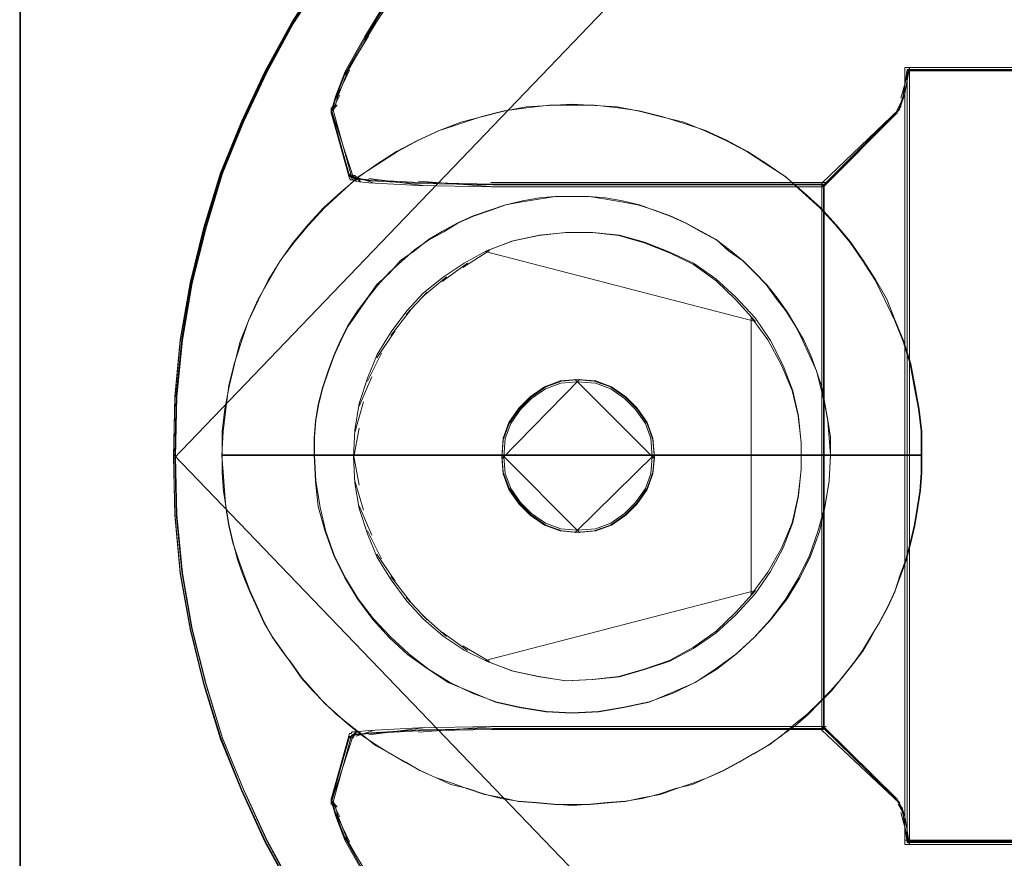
# Model space of a CAD drawing. Header units: millimetres. Extents: x -1290 to 1795, y -4192 to -1311.
# Tile 73 of 256: x 521.41 to 525.23, y -3255.13 to -3251.88. Entities that reach past the tile are written whole.
import ezdxf

# ---------------------------------------------------------------- set-up
doc = ezdxf.new("R2010")
doc.units = ezdxf.units.MM
doc.layers.add('Aparatura', color=7, linetype='Continuous', lineweight=13)

msp = doc.modelspace()

# ---------------------------------------------------------------- linework, layer by layer
at = {"layer": 'Aparatura', "lineweight": 13}
for points in [[(521.4124, -3293.4336), (521.4124, -3243.7147), (521.4124, -3293.4336)], [(597.6812, -3243.7147), (597.6812, -3266.6069), (525.6258, -3266.6069), (525.6258, -3243.7147), (521.4124, -3243.7147), (521.4124, -3293.4336), (525.6258, -3293.4336), (525.6258, -3270.5413), (597.6812, -3270.5413), (597.6812, -3293.4336), (601.8134, -3293.4336), (601.8134, -3243.7147), (597.6812, -3243.7147)], [(521.416, -3293.4318), (521.416, -3243.7165), (521.416, -3293.4318)], [(597.716, -3243.7165), (597.716, -3266.6117), (525.6289, -3266.6117), (525.6289, -3243.7165), (521.416, -3243.7165), (521.416, -3293.4318), (525.6289, -3293.4318), (525.6289, -3270.5366), (597.716, -3270.5366), (597.716, -3293.4318), (601.8471, -3293.4318), (601.8471, -3243.7165), (597.716, -3243.7165)], [(522.8522, -3251.8002), (522.7494, -3251.9568), (522.8522, -3251.8002)], [(522.7662, -3251.9399), (522.6741, -3252.0912), (522.7662, -3251.9399)], [(524.861, -3255.0744), (524.861, -3252.0635), (524.844, -3252.1662), (524.8271, -3252.2149), (524.8214, -3252.2257), (524.5217, -3252.5122), (524.5217, -3254.6312), (524.8214, -3254.9123), (524.8327, -3254.9339), (524.844, -3254.9663), (524.861, -3255.0744)], [(524.8277, -3252.1828), (524.861, -3252.0635), (524.8277, -3252.1828)], [(524.8438, -3252.0635), (524.8438, -3252.0635), (525.4863, -3252.0635), (525.8892, -3252.0635), (526.0362, -3252.0635), (526.0961, -3252.0635), (526.1179, -3252.0635), (526.1288, -3252.0635), (526.1288, -3252.0635), (524.8438, -3252.0635)], [(524.8438, -3252.0635), (524.8438, -3255.0744), (524.8438, -3252.0635)], [(524.8438, -3252.0635), (524.8438, -3255.0744), (524.8438, -3255.0744), (525.4863, -3255.0744), (525.8892, -3255.0744), (526.0362, -3255.0744), (526.0961, -3255.0744), (526.1179, -3255.0744), (526.1288, -3255.0744), (526.1288, -3255.0744), (526.1288, -3252.0635), (526.1288, -3252.0635), (526.1179, -3252.0635), (526.0961, -3252.0635), (526.0362, -3252.0635), (525.8892, -3252.0635), (525.4863, -3252.0635), (524.8438, -3252.0635), (524.8438, -3252.0635)], [(522.6913, -3252.0743), (522.6365, -3252.1882), (522.6913, -3252.0743)], [(524.8528, -3255.0662), (524.8528, -3252.0718), (524.8367, -3252.1739), (524.8205, -3252.2223), (524.8152, -3252.233), (524.5303, -3252.518), (524.5303, -3254.6254), (524.8152, -3254.9049), (524.8259, -3254.9264), (524.8367, -3254.9587), (524.8528, -3255.0662)], [(524.8524, -3252.0718), (524.8524, -3255.0662), (524.8524, -3255.0662), (525.4863, -3255.0662), (525.8838, -3255.0662), (526.0289, -3255.0662), (526.088, -3255.0662), (526.1095, -3255.0662), (526.1202, -3255.0662), (526.1202, -3255.0662), (526.1202, -3252.0718), (526.1202, -3252.0718), (526.1095, -3252.0718), (526.088, -3252.0718), (526.0289, -3252.0718), (525.8838, -3252.0718), (525.4863, -3252.0718), (524.8524, -3252.0718), (524.8524, -3252.0718)], [(522.6537, -3252.1709), (522.6257, -3252.2255), (522.6537, -3252.1709)], [(524.8119, -3252.2309), (524.8449, -3252.1655), (524.8119, -3252.2309)], [(524.9097, -3253.567), (524.9097, -3253.4743), (524.8988, -3253.3871), (524.8825, -3253.2944), (524.8661, -3253.2126), (524.8389, -3253.1254), (524.8062, -3253.0436), (524.7735, -3252.9618), (524.7299, -3252.8855), (524.6808, -3252.8091), (524.6318, -3252.7382), (524.5773, -3252.6728), (524.5173, -3252.6074), (524.4519, -3252.5474), (524.381, -3252.4874), (524.3102, -3252.4384), (524.2339, -3252.3893), (524.1521, -3252.3457), (524.0704, -3252.3075), (523.9886, -3252.2802), (523.9014, -3252.253), (523.8142, -3252.2312), (523.7324, -3252.2203), (523.6398, -3252.2094), (523.5526, -3252.2094), (523.4654, -3252.2094), (523.3782, -3252.2203), (523.2909, -3252.2312), (523.2037, -3252.253), (523.122, -3252.2802), (523.0402, -3252.3075), (522.9585, -3252.3457), (522.8767, -3252.3893), (522.8004, -3252.4384), (522.7241, -3252.4874), (522.6587, -3252.5474), (522.5933, -3252.6074), (522.5333, -3252.6728), (522.4788, -3252.7382), (522.4243, -3252.8091), (522.3807, -3252.8855), (522.3371, -3252.9618), (522.2989, -3253.0436), (522.2717, -3253.1254), (522.2444, -3253.2126), (522.2226, -3253.2944), (522.2117, -3253.3871), (522.2008, -3253.4743), (522.1954, -3253.567), (524.9097, -3253.567)], [(524.9097, -3253.5668), (524.9097, -3253.4742), (524.8988, -3253.3869), (524.8825, -3253.2943), (524.8661, -3253.2125), (524.8389, -3253.1253), (524.8062, -3253.0435), (524.7735, -3252.9617), (524.7299, -3252.8854), (524.6808, -3252.8091), (524.6318, -3252.7382), (524.5773, -3252.6728), (524.5173, -3252.6073), (524.4519, -3252.5474), (524.381, -3252.4874), (524.3102, -3252.4383), (524.2339, -3252.3893), (524.1521, -3252.3457), (524.0704, -3252.3075), (523.9886, -3252.2802), (523.9014, -3252.253), (523.8142, -3252.2312), (523.7324, -3252.2203), (523.6398, -3252.2094), (523.5526, -3252.2094), (523.4654, -3252.2094), (523.3782, -3252.2203), (523.2909, -3252.2312), (523.2037, -3252.253), (523.122, -3252.2802), (523.0402, -3252.3075), (522.9585, -3252.3457), (522.8767, -3252.3893), (522.8004, -3252.4383), (522.7241, -3252.4874), (522.6587, -3252.5474), (522.5933, -3252.6073), (522.5333, -3252.6728), (522.4788, -3252.7382), (522.4243, -3252.8091), (522.3807, -3252.8854), (522.3371, -3252.9617), (522.2989, -3253.0435), (522.2717, -3253.1253), (522.2444, -3253.2125), (522.2226, -3253.2943), (522.2117, -3253.3869), (522.2008, -3253.4742), (522.1954, -3253.5668), (522.2008, -3253.6323), (522.2063, -3253.7031), (522.2117, -3253.7686), (522.2226, -3253.8394), (522.239, -3253.9049), (522.2608, -3253.9703), (522.2826, -3254.0302), (522.3044, -3254.0902), (522.3317, -3254.1502), (522.3589, -3254.2102), (522.3916, -3254.2701), (522.4298, -3254.3246), (522.4679, -3254.3737), (522.5061, -3254.4282), (522.5497, -3254.4773), (522.5933, -3254.5264), (522.6423, -3254.57), (522.6914, -3254.6136), (522.7404, -3254.6518), (522.7949, -3254.6899), (522.8495, -3254.7226), (522.9094, -3254.7553), (522.9639, -3254.788), (523.0239, -3254.8153), (523.0893, -3254.8371), (523.1492, -3254.8589), (523.2146, -3254.8807), (523.28, -3254.8916), (523.3454, -3254.908), (523.4163, -3254.9134), (523.4872, -3254.9189), (523.5526, -3254.9189), (523.6234, -3254.9189), (523.6943, -3254.9134), (523.7597, -3254.908), (523.8305, -3254.8916), (523.896, -3254.8807), (523.9559, -3254.8589), (524.0213, -3254.8371), (524.0813, -3254.8153), (524.1412, -3254.788), (524.2012, -3254.7553), (524.2557, -3254.7226), (524.3156, -3254.6899), (524.3647, -3254.6518), (524.4192, -3254.6136), (524.4683, -3254.57), (524.5119, -3254.5264), (524.5609, -3254.4773), (524.5991, -3254.4282), (524.6427, -3254.3737), (524.6808, -3254.3246), (524.7135, -3254.2701), (524.7462, -3254.2102), (524.7789, -3254.1502), (524.8062, -3254.0902), (524.828, -3254.0302), (524.8498, -3253.9703), (524.8661, -3253.9049), (524.8825, -3253.8394), (524.8934, -3253.7686), (524.9043, -3253.7031), (524.9097, -3253.6323), (524.9097, -3253.5668)], [(524.2339, -3252.3893), (524.3102, -3252.4383), (524.381, -3252.4874), (524.4519, -3252.5474), (524.5173, -3252.6073), (524.5773, -3252.6728), (524.6318, -3252.7382), (524.6808, -3252.8091), (524.7299, -3252.8854), (524.7735, -3252.9617), (524.8062, -3253.0435), (524.8389, -3253.1253), (524.8661, -3253.2125), (524.8825, -3253.2943), (524.8988, -3253.3869), (524.9097, -3253.4742), (524.9097, -3253.5668), (524.9097, -3253.6323), (524.9043, -3253.7031), (524.8934, -3253.7686), (524.8825, -3253.8394), (524.8661, -3253.9049), (524.8498, -3253.9703), (524.828, -3254.0302), (524.8062, -3254.0902), (524.7789, -3254.1502), (524.7462, -3254.2102), (524.7135, -3254.2701), (524.6808, -3254.3246), (524.6427, -3254.3737), (524.5991, -3254.4282), (524.5609, -3254.4773), (524.5119, -3254.5264), (524.4683, -3254.57), (524.4192, -3254.6136), (524.3647, -3254.6518), (524.3156, -3254.6899), (524.2557, -3254.7226), (524.2012, -3254.7553), (524.1412, -3254.788), (524.0813, -3254.8153), (524.0213, -3254.8371), (523.9559, -3254.8589), (523.896, -3254.8807), (523.8305, -3254.8916), (523.7597, -3254.908), (523.6943, -3254.9134), (523.6234, -3254.9189), (523.5526, -3254.9189), (523.4872, -3254.9189), (523.4163, -3254.9134), (523.3454, -3254.908), (523.28, -3254.8916), (523.2146, -3254.8807), (523.1492, -3254.8589), (523.0893, -3254.8371), (523.0239, -3254.8153), (522.9639, -3254.788), (522.9094, -3254.7553), (522.8495, -3254.7226), (522.7949, -3254.6899), (522.7404, -3254.6518), (522.6914, -3254.6136), (522.6423, -3254.57), (522.5933, -3254.5264), (522.5497, -3254.4773), (522.5061, -3254.4282), (522.4679, -3254.3737), (522.4298, -3254.3246), (522.3916, -3254.2701), (522.3589, -3254.2102), (522.3317, -3254.1502), (522.3044, -3254.0902), (522.2826, -3254.0302), (522.2608, -3253.9703), (522.239, -3253.9049), (522.2226, -3253.8394), (522.2117, -3253.7686), (522.2063, -3253.7031), (522.2008, -3253.6323), (522.1954, -3253.5668), (522.2008, -3253.4742), (522.2117, -3253.3869), (522.2226, -3253.2943), (522.2444, -3253.2125), (522.2717, -3253.1253), (522.2989, -3253.0435), (522.3371, -3252.9617), (522.3807, -3252.8854), (522.4243, -3252.8091), (522.4788, -3252.7382), (522.5333, -3252.6728), (522.5933, -3252.6073), (522.6587, -3252.5474), (522.7241, -3252.4874), (522.8004, -3252.4383), (522.8767, -3252.3893), (522.9585, -3252.3457), (523.0402, -3252.3075), (523.122, -3252.2802), (523.2037, -3252.253), (523.2909, -3252.2312), (523.3782, -3252.2203), (523.4654, -3252.2094), (523.5526, -3252.2094), (523.6398, -3252.2094), (523.7324, -3252.2203), (523.8142, -3252.2312), (523.9014, -3252.253), (523.9886, -3252.2802), (524.0704, -3252.3075), (524.1521, -3252.3457), (524.2339, -3252.3893)], [(524.9069, -3253.5645), (524.9069, -3253.4725), (524.8961, -3253.3858), (524.8798, -3253.2992), (524.8636, -3253.2126), (524.8366, -3253.126), (524.8041, -3253.0448), (524.7662, -3252.9636), (524.7284, -3252.8878), (524.6797, -3252.812), (524.631, -3252.7417), (524.5715, -3252.6713), (524.512, -3252.6063), (524.4471, -3252.5468), (524.3822, -3252.4873), (524.3065, -3252.4385), (524.2307, -3252.3898), (524.1496, -3252.3465), (524.0684, -3252.3086), (523.9873, -3252.2761), (523.9008, -3252.2545), (523.8142, -3252.2328), (523.7277, -3252.2166), (523.6411, -3252.2112), (523.5546, -3252.2058), (523.4626, -3252.2112), (523.376, -3252.2166), (523.2895, -3252.2328), (523.203, -3252.2545), (523.1218, -3252.2761), (523.0353, -3252.3086), (522.9541, -3252.3465), (522.873, -3252.3898), (522.7973, -3252.4385), (522.7269, -3252.4873), (522.6566, -3252.5468), (522.5917, -3252.6063), (522.5322, -3252.6713), (522.4727, -3252.7417), (522.424, -3252.812), (522.3753, -3252.8878), (522.3375, -3252.9636), (522.2996, -3253.0448), (522.2671, -3253.126), (522.2455, -3253.2126), (522.2239, -3253.2992), (522.2076, -3253.3858), (522.1968, -3253.4725), (522.1968, -3253.5645), (524.9069, -3253.5645)], [(524.9069, -3253.5643), (524.9069, -3253.4723), (524.8961, -3253.3857), (524.8798, -3253.2991), (524.8636, -3253.2125), (524.8366, -3253.1259), (524.8041, -3253.0447), (524.7662, -3252.9635), (524.7284, -3252.8877), (524.6797, -3252.812), (524.631, -3252.7416), (524.5715, -3252.6712), (524.512, -3252.6063), (524.4471, -3252.5468), (524.3822, -3252.4872), (524.3065, -3252.4385), (524.2307, -3252.3898), (524.1496, -3252.3465), (524.0684, -3252.3086), (523.9873, -3252.2761), (523.9008, -3252.2545), (523.8142, -3252.2328), (523.7277, -3252.2166), (523.6411, -3252.2112), (523.5546, -3252.2058), (523.4626, -3252.2112), (523.376, -3252.2166), (523.2895, -3252.2328), (523.203, -3252.2545), (523.1218, -3252.2761), (523.0353, -3252.3086), (522.9541, -3252.3465), (522.873, -3252.3898), (522.7973, -3252.4385), (522.7269, -3252.4872), (522.6566, -3252.5468), (522.5917, -3252.6063), (522.5322, -3252.6712), (522.4727, -3252.7416), (522.424, -3252.812), (522.3753, -3252.8877), (522.3375, -3252.9635), (522.2996, -3253.0447), (522.2671, -3253.1259), (522.2455, -3253.2125), (522.2239, -3253.2991), (522.2076, -3253.3857), (522.1968, -3253.4723), (522.1968, -3253.5643), (522.1968, -3253.6347), (522.2022, -3253.705), (522.213, -3253.77), (522.2239, -3253.8403), (522.2401, -3253.9053), (522.2563, -3253.9702), (522.278, -3254.0298), (522.305, -3254.0947), (522.3321, -3254.1543), (522.3591, -3254.2138), (522.3916, -3254.2679), (522.4294, -3254.3221), (522.4673, -3254.3762), (522.5052, -3254.4303), (522.5484, -3254.479), (522.5917, -3254.5223), (522.6404, -3254.571), (522.6891, -3254.6089), (522.7432, -3254.6522), (522.7918, -3254.6901), (522.8513, -3254.7226), (522.9054, -3254.7551), (522.9649, -3254.7875), (523.0244, -3254.8146), (523.0839, -3254.8417), (523.1489, -3254.8579), (523.2138, -3254.8795), (523.2787, -3254.8958), (523.3436, -3254.9066), (523.4139, -3254.912), (523.4842, -3254.9174), (523.5546, -3254.9228), (523.6249, -3254.9174), (523.6898, -3254.912), (523.7601, -3254.9066), (523.825, -3254.8958), (523.8899, -3254.8795), (523.9548, -3254.8579), (524.0198, -3254.8417), (524.0793, -3254.8146), (524.1388, -3254.7875), (524.1983, -3254.7551), (524.2578, -3254.7226), (524.3119, -3254.6901), (524.366, -3254.6522), (524.4146, -3254.6089), (524.4633, -3254.571), (524.512, -3254.5223), (524.5553, -3254.479), (524.5986, -3254.4303), (524.6418, -3254.3762), (524.6797, -3254.3221), (524.7121, -3254.2679), (524.7446, -3254.2138), (524.7771, -3254.1543), (524.8041, -3254.0947), (524.8257, -3254.0298), (524.8474, -3253.9702), (524.8636, -3253.9053), (524.8798, -3253.8403), (524.8907, -3253.77), (524.9015, -3253.705), (524.9069, -3253.6347), (524.9069, -3253.5643)], [(524.2307, -3252.3898), (524.3065, -3252.4385), (524.3822, -3252.4872), (524.4471, -3252.5468), (524.512, -3252.6063), (524.5715, -3252.6712), (524.631, -3252.7416), (524.6797, -3252.812), (524.7284, -3252.8877), (524.7662, -3252.9635), (524.8041, -3253.0447), (524.8366, -3253.1259), (524.8636, -3253.2125), (524.8798, -3253.2991), (524.8961, -3253.3857), (524.9069, -3253.4723), (524.9069, -3253.5643), (524.9069, -3253.6347), (524.9015, -3253.705), (524.8907, -3253.77), (524.8798, -3253.8403), (524.8636, -3253.9053), (524.8474, -3253.9702), (524.8257, -3254.0298), (524.8041, -3254.0947), (524.7771, -3254.1543), (524.7446, -3254.2138), (524.7121, -3254.2679), (524.6797, -3254.3221), (524.6418, -3254.3762), (524.5986, -3254.4303), (524.5553, -3254.479), (524.512, -3254.5223), (524.4633, -3254.571), (524.4146, -3254.6089), (524.366, -3254.6522), (524.3119, -3254.6901), (524.2578, -3254.7226), (524.1983, -3254.7551), (524.1388, -3254.7875), (524.0793, -3254.8146), (524.0198, -3254.8417), (523.9548, -3254.8579), (523.8899, -3254.8795), (523.825, -3254.8958), (523.7601, -3254.9066), (523.6898, -3254.912), (523.6249, -3254.9174), (523.5546, -3254.9228), (523.4842, -3254.9174), (523.4139, -3254.912), (523.3436, -3254.9066), (523.2787, -3254.8958), (523.2138, -3254.8795), (523.1489, -3254.8579), (523.0839, -3254.8417), (523.0244, -3254.8146), (522.9649, -3254.7875), (522.9054, -3254.7551), (522.8513, -3254.7226), (522.7918, -3254.6901), (522.7432, -3254.6522), (522.6891, -3254.6089), (522.6404, -3254.571), (522.5917, -3254.5223), (522.5484, -3254.479), (522.5052, -3254.4303), (522.4673, -3254.3762), (522.4294, -3254.3221), (522.3916, -3254.2679), (522.3591, -3254.2138), (522.3321, -3254.1543), (522.305, -3254.0947), (522.278, -3254.0298), (522.2563, -3253.9702), (522.2401, -3253.9053), (522.2239, -3253.8403), (522.213, -3253.77), (522.2022, -3253.705), (522.1968, -3253.6347), (522.1968, -3253.5643), (522.1968, -3253.4723), (522.2076, -3253.3857), (522.2239, -3253.2991), (522.2455, -3253.2125), (522.2671, -3253.1259), (522.2996, -3253.0447), (522.3375, -3252.9635), (522.3753, -3252.8877), (522.424, -3252.812), (522.4727, -3252.7416), (522.5322, -3252.6712), (522.5917, -3252.6063), (522.6566, -3252.5468), (522.7269, -3252.4872), (522.7973, -3252.4385), (522.873, -3252.3898), (522.9541, -3252.3465), (523.0353, -3252.3086), (523.1218, -3252.2761), (523.203, -3252.2545), (523.2895, -3252.2328), (523.376, -3252.2166), (523.4626, -3252.2112), (523.5546, -3252.2058), (523.6411, -3252.2112), (523.7277, -3252.2166), (523.8142, -3252.2328), (523.9008, -3252.2545), (523.9873, -3252.2761), (524.0684, -3252.3086), (524.1496, -3252.3465), (524.2307, -3252.3898)], [(522.6429, -3252.2086), (522.6204, -3252.2363), (522.6429, -3252.2086)], [(522.6204, -3252.2194), (522.6204, -3252.2417), (522.6204, -3252.2194)], [(524.8066, -3252.2417), (524.8288, -3252.214), (524.8066, -3252.2417)], [(522.6204, -3252.2248), (522.7071, -3252.4946), (522.6204, -3252.2248)], [(524.8234, -3252.2248), (524.5217, -3252.5266), (524.8234, -3252.2248)], [(522.6902, -3252.4774), (522.704, -3252.5), (522.7178, -3252.5), (522.6902, -3252.4774)], [(522.701, -3252.4828), (522.712, -3252.4828), (522.734, -3252.5054), (522.701, -3252.4828)], [(522.7171, -3252.4881), (522.7823, -3252.5104), (522.7171, -3252.4881)], [(522.7655, -3252.4935), (522.9758, -3252.5212), (522.7655, -3252.4935)], [(522.9586, -3252.5043), (523.255, -3252.5266), (522.9586, -3252.5043)], [(523.2381, -3252.5097), (523.3571, -3252.5097), (523.2381, -3252.5097)], [(524.5389, -3252.5097), (524.5389, -3252.5097), (523.9394, -3252.5097), (523.5688, -3252.5097), (523.4271, -3252.5097), (523.3671, -3252.5097), (523.3508, -3252.5097), (523.3453, -3252.5097), (523.3399, -3252.5097), (524.5389, -3252.5097)], [(524.5217, -3252.5097), (524.5217, -3254.634), (524.5217, -3252.5097)], [(524.5554, -3253.5645), (524.5499, -3253.4995), (524.5445, -3253.4345), (524.5337, -3253.3696), (524.5175, -3253.3046), (524.5013, -3253.2396), (524.4742, -3253.1801), (524.4472, -3253.1205), (524.4201, -3253.0664), (524.3822, -3253.0068), (524.3444, -3252.9581), (524.3065, -3252.904), (524.2632, -3252.8606), (524.2145, -3252.8119), (524.1604, -3252.774), (524.1118, -3252.7307), (524.0522, -3252.6982), (523.9927, -3252.6657), (523.9332, -3252.6387), (523.8737, -3252.617), (523.8088, -3252.5954), (523.7439, -3252.5845), (523.6844, -3252.5737), (523.6195, -3252.5629), (523.5545, -3252.5629), (523.4896, -3252.5629), (523.4247, -3252.5737), (523.3598, -3252.5845), (523.2949, -3252.5954), (523.2354, -3252.617), (523.1704, -3252.6387), (523.1109, -3252.6657), (523.0514, -3252.6982), (522.9973, -3252.7307), (522.9432, -3252.774), (522.8891, -3252.8119), (522.8459, -3252.8606), (522.7972, -3252.904), (522.7593, -3252.9581), (522.7214, -3253.0068), (522.6836, -3253.0664), (522.6565, -3253.1205), (522.6295, -3253.1801), (522.6078, -3253.2396), (522.5862, -3253.3046), (522.5699, -3253.3696), (522.5591, -3253.4345), (522.5537, -3253.4995), (522.5537, -3253.5645), (524.5554, -3253.5645)], [(523.0514, -3252.6982), (523.1109, -3252.6657), (523.1704, -3252.6387), (523.2354, -3252.617), (523.2949, -3252.5953), (523.3598, -3252.5845), (523.4247, -3252.5737), (523.4896, -3252.5629), (523.5545, -3252.5629), (523.6195, -3252.5629), (523.6844, -3252.5737), (523.7439, -3252.5845), (523.8088, -3252.5953), (523.8737, -3252.617), (523.9332, -3252.6387), (523.9927, -3252.6657), (524.0522, -3252.6982), (524.1118, -3252.7307), (524.1604, -3252.774), (524.2145, -3252.8119), (524.2632, -3252.8606), (524.3065, -3252.9039), (524.3444, -3252.958), (524.3822, -3253.0067), (524.4201, -3253.0663), (524.4472, -3253.1204), (524.4742, -3253.18), (524.5013, -3253.2395), (524.5175, -3253.3045), (524.5337, -3253.3694), (524.5445, -3253.4344), (524.5499, -3253.4993), (524.5554, -3253.5643), (524.5499, -3253.6672), (524.5337, -3253.7646), (524.5067, -3253.862), (524.4742, -3253.954), (524.4309, -3254.0407), (524.3822, -3254.1219), (524.3227, -3254.2031), (524.2578, -3254.2734), (524.1875, -3254.3384), (524.1118, -3254.3925), (524.0306, -3254.4466), (523.944, -3254.4845), (523.8521, -3254.5224), (523.7547, -3254.5441), (523.6573, -3254.5603), (523.5545, -3254.5657), (523.4518, -3254.5603), (523.349, -3254.5441), (523.257, -3254.5224), (523.165, -3254.4845), (523.0731, -3254.4466), (522.9919, -3254.3925), (522.9162, -3254.3384), (522.8459, -3254.2734), (522.7809, -3254.2031), (522.7214, -3254.1219), (522.6727, -3254.0407), (522.6295, -3253.954), (522.597, -3253.862), (522.5699, -3253.7646), (522.5591, -3253.6672), (522.5537, -3253.5643), (522.5537, -3253.4993), (522.5591, -3253.4344), (522.5699, -3253.3694), (522.5862, -3253.3045), (522.6078, -3253.2395), (522.6295, -3253.18), (522.6565, -3253.1204), (522.6836, -3253.0663), (522.7214, -3253.0067), (522.7593, -3252.958), (522.7972, -3252.9039), (522.8459, -3252.8606), (522.8891, -3252.8119), (522.9432, -3252.774), (522.9973, -3252.7307), (523.0514, -3252.6982)], [(524.5554, -3253.5643), (524.5499, -3253.4993), (524.5445, -3253.4344), (524.5337, -3253.3694), (524.5175, -3253.3045), (524.5013, -3253.2395), (524.4742, -3253.18), (524.4472, -3253.1204), (524.4201, -3253.0663), (524.3822, -3253.0067), (524.3444, -3252.958), (524.3065, -3252.9039), (524.2632, -3252.8606), (524.2145, -3252.8119), (524.1604, -3252.774), (524.1118, -3252.7307), (524.0522, -3252.6982), (523.9927, -3252.6657), (523.9332, -3252.6387), (523.8737, -3252.617), (523.8088, -3252.5953), (523.7439, -3252.5845), (523.6844, -3252.5737), (523.6195, -3252.5629), (523.5545, -3252.5629), (523.4896, -3252.5629), (523.4247, -3252.5737), (523.3598, -3252.5845), (523.2949, -3252.5953), (523.2354, -3252.617), (523.1704, -3252.6387), (523.1109, -3252.6657), (523.0514, -3252.6982), (522.9973, -3252.7307), (522.9432, -3252.774), (522.8891, -3252.8119), (522.8459, -3252.8606), (522.7972, -3252.9039), (522.7593, -3252.958), (522.7214, -3253.0067), (522.6836, -3253.0663), (522.6565, -3253.1204), (522.6295, -3253.18), (522.6078, -3253.2395), (522.5862, -3253.3045), (522.5699, -3253.3694), (522.5591, -3253.4344), (522.5537, -3253.4993), (522.5537, -3253.5643), (522.5591, -3253.6672), (522.5699, -3253.7646), (522.597, -3253.862), (522.6295, -3253.954), (522.6727, -3254.0407), (522.7214, -3254.1219), (522.7809, -3254.2031), (522.8459, -3254.2734), (522.9162, -3254.3384), (522.9919, -3254.3925), (523.0731, -3254.4466), (523.165, -3254.4845), (523.257, -3254.5224), (523.349, -3254.5441), (523.4518, -3254.5603), (523.5545, -3254.5657), (523.6573, -3254.5603), (523.7547, -3254.5441), (523.8521, -3254.5224), (523.944, -3254.4845), (524.0306, -3254.4466), (524.1118, -3254.3925), (524.1875, -3254.3384), (524.2578, -3254.2734), (524.3227, -3254.2031), (524.3822, -3254.1219), (524.4309, -3254.0407), (524.4742, -3253.954), (524.5067, -3253.862), (524.5337, -3253.7646), (524.5499, -3253.6672), (524.5554, -3253.5643)], [(524.5554, -3253.5643), (524.5499, -3253.4993), (524.5445, -3253.4344), (524.5337, -3253.3694), (524.5175, -3253.3045), (524.5013, -3253.2395), (524.4742, -3253.18), (524.4472, -3253.1204), (524.4201, -3253.0663), (524.3822, -3253.0067), (524.3444, -3252.958), (524.3065, -3252.9039), (524.2632, -3252.8606), (524.2145, -3252.8119), (524.1604, -3252.774), (524.1118, -3252.7307), (524.0522, -3252.6982), (523.9927, -3252.6657), (523.9332, -3252.6387), (523.8737, -3252.617), (523.8088, -3252.5953), (523.7439, -3252.5845), (523.6844, -3252.5737), (523.6195, -3252.5629), (523.5545, -3252.5629), (523.4896, -3252.5629), (523.4247, -3252.5737), (523.3598, -3252.5845), (523.2949, -3252.5953), (523.2354, -3252.617), (523.1704, -3252.6387), (523.1109, -3252.6657), (523.0514, -3252.6982), (522.9973, -3252.7307), (522.9432, -3252.774), (522.8891, -3252.8119), (522.8459, -3252.8606), (522.7972, -3252.9039), (522.7593, -3252.958), (522.7214, -3253.0067), (522.6836, -3253.0663), (522.6565, -3253.1204), (522.6295, -3253.18), (522.6078, -3253.2395), (522.5862, -3253.3045), (522.5699, -3253.3694), (522.5591, -3253.4344), (522.5537, -3253.4993), (522.5537, -3253.5643), (522.5591, -3253.6672), (522.5699, -3253.7646), (522.597, -3253.862), (522.6295, -3253.954), (522.6727, -3254.0407), (522.7214, -3254.1219), (522.7809, -3254.2031), (522.8459, -3254.2734), (522.9162, -3254.3384), (522.9919, -3254.3925), (523.0731, -3254.4466), (523.165, -3254.4845), (523.257, -3254.5224), (523.349, -3254.5441), (523.4518, -3254.5603), (523.5545, -3254.5657), (523.6573, -3254.5603), (523.7547, -3254.5441), (523.8521, -3254.5224), (523.944, -3254.4845), (524.0306, -3254.4466), (524.1118, -3254.3925), (524.1875, -3254.3384), (524.2578, -3254.2734), (524.3227, -3254.2031), (524.3822, -3254.1219), (524.4309, -3254.0407), (524.4742, -3253.954), (524.5067, -3253.862), (524.5337, -3253.7646), (524.5499, -3253.6672), (524.5554, -3253.5643)], [(524.5557, -3253.567), (524.5557, -3253.4961), (524.5448, -3253.4307), (524.5339, -3253.3652), (524.523, -3253.3052), (524.5012, -3253.2398), (524.4794, -3253.1798), (524.4521, -3253.1198), (524.4194, -3253.0653), (524.3867, -3253.0108), (524.3486, -3252.9562), (524.3104, -3252.9071), (524.2614, -3252.8581), (524.2177, -3252.8144), (524.1632, -3252.7708), (524.1142, -3252.7326), (524.0542, -3252.6999), (523.9943, -3252.6672), (523.9343, -3252.6399), (523.8743, -3252.6181), (523.8144, -3252.5963), (523.749, -3252.5799), (523.6835, -3252.569), (523.6181, -3252.5636), (523.5527, -3252.5636), (523.4873, -3252.5636), (523.4273, -3252.569), (523.3619, -3252.5799), (523.2965, -3252.5963), (523.2365, -3252.6181), (523.1711, -3252.6399), (523.1112, -3252.6672), (523.0567, -3252.6999), (522.9967, -3252.7326), (522.9422, -3252.7708), (522.8931, -3252.8144), (522.8441, -3252.8581), (522.8005, -3252.9071), (522.7623, -3252.9562), (522.7241, -3253.0108), (522.686, -3253.0653), (522.6587, -3253.1198), (522.6315, -3253.1798), (522.6097, -3253.2398), (522.5879, -3253.3052), (522.5715, -3253.3652), (522.5606, -3253.4307), (522.5552, -3253.4961), (522.5552, -3253.567), (524.5557, -3253.567)], [(523.0567, -3252.6999), (523.1112, -3252.6672), (523.1711, -3252.6399), (523.2365, -3252.6181), (523.2965, -3252.5963), (523.3619, -3252.5799), (523.4273, -3252.569), (523.4873, -3252.5636), (523.5527, -3252.5636), (523.6181, -3252.5636), (523.6835, -3252.569), (523.749, -3252.5799), (523.8144, -3252.5963), (523.8743, -3252.6181), (523.9343, -3252.6399), (523.9943, -3252.6672), (524.0542, -3252.6999), (524.1142, -3252.7326), (524.1632, -3252.7708), (524.2177, -3252.8144), (524.2614, -3252.858), (524.3104, -3252.9071), (524.3486, -3252.9562), (524.3867, -3253.0107), (524.4194, -3253.0652), (524.4521, -3253.1197), (524.4794, -3253.1797), (524.5012, -3253.2397), (524.523, -3253.3051), (524.5339, -3253.3651), (524.5448, -3253.4305), (524.5557, -3253.496), (524.5557, -3253.5668), (524.5503, -3253.665), (524.5339, -3253.7686), (524.5121, -3253.8613), (524.4794, -3253.954), (524.4358, -3254.0412), (524.3867, -3254.123), (524.3268, -3254.1993), (524.2614, -3254.2702), (524.1905, -3254.3357), (524.1142, -3254.3956), (524.0324, -3254.4447), (523.9452, -3254.4883), (523.8525, -3254.521), (523.7544, -3254.5428), (523.6563, -3254.5592), (523.5527, -3254.5647), (523.4546, -3254.5592), (523.351, -3254.5428), (523.2583, -3254.521), (523.1657, -3254.4883), (523.0785, -3254.4447), (522.9967, -3254.3956), (522.9204, -3254.3357), (522.8495, -3254.2702), (522.7841, -3254.1993), (522.7241, -3254.123), (522.6751, -3254.0412), (522.6315, -3253.954), (522.5988, -3253.8613), (522.577, -3253.7686), (522.5606, -3253.665), (522.5552, -3253.5668), (522.5552, -3253.496), (522.5606, -3253.4305), (522.5715, -3253.3651), (522.5879, -3253.3051), (522.6097, -3253.2397), (522.6315, -3253.1797), (522.6587, -3253.1197), (522.686, -3253.0652), (522.7241, -3253.0107), (522.7623, -3252.9562), (522.8005, -3252.9071), (522.8441, -3252.858), (522.8931, -3252.8144), (522.9422, -3252.7708), (522.9967, -3252.7326), (523.0567, -3252.6999)], [(524.5557, -3253.5668), (524.5557, -3253.496), (524.5448, -3253.4305), (524.5339, -3253.3651), (524.523, -3253.3051), (524.5012, -3253.2397), (524.4794, -3253.1797), (524.4521, -3253.1197), (524.4194, -3253.0652), (524.3867, -3253.0107), (524.3486, -3252.9562), (524.3104, -3252.9071), (524.2614, -3252.858), (524.2177, -3252.8144), (524.1632, -3252.7708), (524.1142, -3252.7326), (524.0542, -3252.6999), (523.9943, -3252.6672), (523.9343, -3252.6399), (523.8743, -3252.6181), (523.8144, -3252.5963), (523.749, -3252.5799), (523.6835, -3252.569), (523.6181, -3252.5636), (523.5527, -3252.5636), (523.4873, -3252.5636), (523.4273, -3252.569), (523.3619, -3252.5799), (523.2965, -3252.5963), (523.2365, -3252.6181), (523.1711, -3252.6399), (523.1112, -3252.6672), (523.0567, -3252.6999), (522.9967, -3252.7326), (522.9422, -3252.7708), (522.8931, -3252.8144), (522.8441, -3252.858), (522.8005, -3252.9071), (522.7623, -3252.9562), (522.7241, -3253.0107), (522.686, -3253.0652), (522.6587, -3253.1197), (522.6315, -3253.1797), (522.6097, -3253.2397), (522.5879, -3253.3051), (522.5715, -3253.3651), (522.5606, -3253.4305), (522.5552, -3253.496), (522.5552, -3253.5668), (522.5606, -3253.665), (522.577, -3253.7686), (522.5988, -3253.8613), (522.6315, -3253.954), (522.6751, -3254.0412), (522.7241, -3254.123), (522.7841, -3254.1993), (522.8495, -3254.2702), (522.9204, -3254.3357), (522.9967, -3254.3956), (523.0785, -3254.4447), (523.1657, -3254.4883), (523.2583, -3254.521), (523.351, -3254.5428), (523.4546, -3254.5592), (523.5527, -3254.5647), (523.6563, -3254.5592), (523.7544, -3254.5428), (523.8525, -3254.521), (523.9452, -3254.4883), (524.0324, -3254.4447), (524.1142, -3254.3956), (524.1905, -3254.3357), (524.2614, -3254.2702), (524.3268, -3254.1993), (524.3867, -3254.123), (524.4358, -3254.0412), (524.4794, -3253.954), (524.5121, -3253.8613), (524.5339, -3253.7686), (524.5503, -3253.665), (524.5557, -3253.5668)], [(524.5557, -3253.5668), (524.5557, -3253.496), (524.5448, -3253.4305), (524.5339, -3253.3651), (524.523, -3253.3051), (524.5012, -3253.2397), (524.4794, -3253.1797), (524.4521, -3253.1197), (524.4194, -3253.0652), (524.3867, -3253.0107), (524.3486, -3252.9562), (524.3104, -3252.9071), (524.2614, -3252.858), (524.2177, -3252.8144), (524.1632, -3252.7708), (524.1142, -3252.7326), (524.0542, -3252.6999), (523.9943, -3252.6672), (523.9343, -3252.6399), (523.8743, -3252.6181), (523.8144, -3252.5963), (523.749, -3252.5799), (523.6835, -3252.569), (523.6181, -3252.5636), (523.5527, -3252.5636), (523.4873, -3252.5636), (523.4273, -3252.569), (523.3619, -3252.5799), (523.2965, -3252.5963), (523.2365, -3252.6181), (523.1711, -3252.6399), (523.1112, -3252.6672), (523.0567, -3252.6999), (522.9967, -3252.7326), (522.9422, -3252.7708), (522.8931, -3252.8144), (522.8441, -3252.858), (522.8005, -3252.9071), (522.7623, -3252.9562), (522.7241, -3253.0107), (522.686, -3253.0652), (522.6587, -3253.1197), (522.6315, -3253.1797), (522.6097, -3253.2397), (522.5879, -3253.3051), (522.5715, -3253.3651), (522.5606, -3253.4305), (522.5552, -3253.496), (522.5552, -3253.5668), (522.5606, -3253.665), (522.577, -3253.7686), (522.5988, -3253.8613), (522.6315, -3253.954), (522.6751, -3254.0412), (522.7241, -3254.123), (522.7841, -3254.1993), (522.8495, -3254.2702), (522.9204, -3254.3357), (522.9967, -3254.3956), (523.0785, -3254.4447), (523.1657, -3254.4883), (523.2583, -3254.521), (523.351, -3254.5428), (523.4546, -3254.5592), (523.5527, -3254.5647), (523.6563, -3254.5592), (523.7544, -3254.5428), (523.8525, -3254.521), (523.9452, -3254.4883), (524.0324, -3254.4447), (524.1142, -3254.3956), (524.1905, -3254.3357), (524.2614, -3254.2702), (524.3268, -3254.1993), (524.3867, -3254.123), (524.4358, -3254.0412), (524.4794, -3253.954), (524.5121, -3253.8613), (524.5339, -3253.7686), (524.5503, -3253.665), (524.5557, -3253.5668)], [(524.4313, -3253.7237), (524.4096, -3253.8268), (524.3716, -3253.9246), (524.3228, -3254.0169), (524.2631, -3254.1037), (524.1872, -3254.1852), (524.1112, -3254.2558), (524.0245, -3254.3155), (523.9322, -3254.3643), (523.8346, -3254.3969), (523.737, -3254.4241), (523.6339, -3254.4349), (523.5309, -3254.4404), (523.4278, -3254.4241), (523.3247, -3254.4023), (523.2217, -3254.3643), (523.1349, -3254.3209), (523.0535, -3254.2666), (522.9776, -3254.2015), (522.9125, -3254.1309), (522.8528, -3254.0494), (522.7986, -3253.9626), (522.7606, -3253.8703), (522.7281, -3253.7726), (522.7118, -3253.6748), (522.7064, -3253.5717), (522.7118, -3253.4685), (522.7281, -3253.3654), (522.7606, -3253.2676), (522.7986, -3253.1753), (522.8528, -3253.0885), (522.9125, -3253.007), (522.9776, -3252.9364), (523.0535, -3252.8767), (523.1349, -3252.8224), (523.2217, -3252.7736), (523.3247, -3252.7356), (523.4278, -3252.7138), (523.5309, -3252.703), (523.6339, -3252.703), (523.737, -3252.7138), (523.8346, -3252.741), (523.9322, -3252.779), (524.0245, -3252.8224), (524.1112, -3252.8821), (524.1872, -3252.9527), (524.2631, -3253.0342), (524.3228, -3253.121), (524.3716, -3253.2188), (524.4096, -3253.3165), (524.4313, -3253.4142), (524.4421, -3253.5174), (524.4421, -3253.6205), (524.4313, -3253.7237)], [(524.4096, -3253.3165), (524.3716, -3253.2188), (524.3228, -3253.121), (524.2631, -3253.0342), (524.1872, -3252.9527), (524.1112, -3252.8821), (524.0245, -3252.8224), (523.9322, -3252.779), (523.8346, -3252.741), (523.737, -3252.7138), (523.6339, -3252.703), (523.5309, -3252.703), (523.4278, -3252.7138), (523.3247, -3252.7356), (523.2217, -3252.7736), (523.1349, -3252.8224), (523.0535, -3252.8767), (522.9776, -3252.9364), (522.9125, -3253.007), (522.8528, -3253.0885), (522.7986, -3253.1753), (522.7606, -3253.2676), (522.7281, -3253.3654), (522.7118, -3253.4685), (522.7064, -3253.5717), (522.7118, -3253.6748), (522.7281, -3253.7726), (522.7606, -3253.8703), (522.7986, -3253.9626), (522.8528, -3254.0494), (522.9125, -3254.1309), (522.9776, -3254.2015), (523.0535, -3254.2666), (523.1349, -3254.3209), (523.2217, -3254.3643), (523.3247, -3254.4023), (523.4278, -3254.4241), (523.5309, -3254.4404), (523.6339, -3254.4349), (523.737, -3254.4241), (523.8346, -3254.3969), (523.9322, -3254.3643), (524.0245, -3254.3155), (524.1112, -3254.2558), (524.1872, -3254.1852), (524.2631, -3254.1037), (524.3228, -3254.0169), (524.3716, -3253.9246), (524.4096, -3253.8268), (524.4313, -3253.7237), (524.4421, -3253.6205), (524.4421, -3253.5174), (524.4313, -3253.4142), (524.4096, -3253.3165)], [(524.2648, -3253.0482), (524.1883, -3252.9633), (524.1119, -3252.8898), (524.0246, -3252.8275), (523.9318, -3252.7822), (523.8335, -3252.7426), (523.7352, -3252.7143), (523.6315, -3252.703), (523.5278, -3252.703), (523.4241, -3252.7143), (523.3204, -3252.7369), (523.2166, -3252.7766), (524.2648, -3253.0482)], [(523.2335, -3252.773), (523.1306, -3252.8384), (523.2335, -3252.773)], [(523.1478, -3252.8212), (523.05, -3252.8923), (523.1478, -3252.8212)], [(523.0672, -3252.8751), (522.9748, -3252.9512), (523.0672, -3252.8751)], [(522.992, -3252.9343), (522.9103, -3253.0213), (522.992, -3252.9343)], [(522.9275, -3253.004), (522.8511, -3253.1018), (522.9275, -3253.004)], [(524.2479, -3254.107), (524.3126, -3254.0196), (524.3656, -3253.9267), (524.4068, -3253.8284), (524.4304, -3253.7246), (524.4421, -3253.6209), (524.4421, -3253.5171), (524.4304, -3253.4133), (524.4068, -3253.315), (524.3656, -3253.2167), (524.3126, -3253.1184), (524.2479, -3253.031), (524.2479, -3254.107)], [(522.8683, -3253.0845), (522.7974, -3253.188), (522.8683, -3253.0845)], [(522.8146, -3253.1707), (522.7601, -3253.2792), (522.8146, -3253.1707)], [(522.777, -3253.262), (522.7279, -3253.3759), (522.777, -3253.262)], [(523.5828, -3253.2728), (523.5145, -3253.2785), (523.4519, -3253.3012), (523.395, -3253.3411), (523.3494, -3253.3867), (523.3096, -3253.4436), (523.2868, -3253.5063), (523.2811, -3253.5803), (523.5828, -3253.2728)], [(523.8672, -3253.6382), (523.8727, -3253.5717), (523.8672, -3253.4998), (523.8451, -3253.4389), (523.8064, -3253.3835), (523.7622, -3253.3392), (523.7069, -3253.3004), (523.646, -3253.2783), (523.5742, -3253.2728), (523.5078, -3253.2783), (523.447, -3253.3004), (523.3917, -3253.3392), (523.3475, -3253.3835), (523.3088, -3253.4389), (523.2867, -3253.4998), (523.2811, -3253.5717), (523.2867, -3253.6382), (523.3088, -3253.6991), (523.3475, -3253.7544), (523.3917, -3253.7987), (523.447, -3253.8375), (523.5078, -3253.8596), (523.5742, -3253.8652), (523.646, -3253.8596), (523.7069, -3253.8375), (523.7622, -3253.7987), (523.8064, -3253.7544), (523.8451, -3253.6991), (523.8672, -3253.6382)], [(523.7622, -3253.3392), (523.8064, -3253.3835), (523.8451, -3253.4389), (523.8672, -3253.4998), (523.8727, -3253.5717), (523.8672, -3253.6382), (523.8451, -3253.6991), (523.8064, -3253.7544), (523.7622, -3253.7987), (523.7069, -3253.8375), (523.646, -3253.8596), (523.5742, -3253.8652), (523.5078, -3253.8596), (523.447, -3253.8375), (523.3917, -3253.7987), (523.3475, -3253.7544), (523.3088, -3253.6991), (523.2867, -3253.6382), (523.2811, -3253.5717), (523.2867, -3253.4998), (523.3088, -3253.4389), (523.3475, -3253.3835), (523.3917, -3253.3392), (523.447, -3253.3004), (523.5078, -3253.2783), (523.5742, -3253.2728), (523.646, -3253.2783), (523.7069, -3253.3004), (523.7622, -3253.3392)], [(523.8591, -3253.6362), (523.8645, -3253.5717), (523.8591, -3253.5018), (523.8376, -3253.4426), (523.8, -3253.3889), (523.757, -3253.3459), (523.7032, -3253.3083), (523.6441, -3253.2868), (523.5742, -3253.2814), (523.5097, -3253.2868), (523.4506, -3253.3083), (523.3969, -3253.3459), (523.3539, -3253.3889), (523.3162, -3253.4426), (523.2947, -3253.5018), (523.2894, -3253.5717), (523.2947, -3253.6362), (523.3162, -3253.6953), (523.3539, -3253.7491), (523.3969, -3253.7921), (523.4506, -3253.8297), (523.5097, -3253.8512), (523.5742, -3253.8566), (523.6441, -3253.8512), (523.7032, -3253.8297), (523.757, -3253.7921), (523.8, -3253.7491), (523.8376, -3253.6953), (523.8591, -3253.6362)], [(523.8727, -3253.5803), (523.8671, -3253.5063), (523.8443, -3253.4436), (523.8045, -3253.3867), (523.759, -3253.3411), (523.7021, -3253.3012), (523.6396, -3253.2785), (523.5656, -3253.2728), (523.8727, -3253.5803)], [(522.7447, -3253.359), (522.7117, -3253.4783), (522.7447, -3253.359)], [(522.7286, -3253.461), (522.7064, -3253.5803), (522.7286, -3253.461)], [(522.1954, -3253.5666), (522.2008, -3253.6321), (522.2063, -3253.703), (522.2117, -3253.7684), (522.2226, -3253.8393), (522.239, -3253.9047), (522.2608, -3253.9701), (522.2826, -3254.0301), (522.3044, -3254.0901), (522.3317, -3254.1501), (522.3589, -3254.21), (522.3916, -3254.27), (522.4298, -3254.3246), (522.4679, -3254.3736), (522.5061, -3254.4282), (522.5497, -3254.4772), (522.5933, -3254.5263), (522.6423, -3254.5699), (522.6914, -3254.6135), (522.7404, -3254.6517), (522.7949, -3254.6899), (522.8495, -3254.7226), (522.9094, -3254.7553), (522.9639, -3254.788), (523.0239, -3254.8153), (523.0893, -3254.8371), (523.1492, -3254.8589), (523.2146, -3254.8807), (523.28, -3254.8916), (523.3454, -3254.908), (523.4163, -3254.9134), (523.4872, -3254.9189), (523.5526, -3254.9189), (523.6234, -3254.9189), (523.6943, -3254.9134), (523.7597, -3254.908), (523.8305, -3254.8916), (523.896, -3254.8807), (523.9559, -3254.8589), (524.0213, -3254.8371), (524.0813, -3254.8153), (524.1412, -3254.788), (524.2012, -3254.7553), (524.2557, -3254.7226), (524.3156, -3254.6899), (524.3647, -3254.6517), (524.4192, -3254.6135), (524.4683, -3254.5699), (524.5119, -3254.5263), (524.5609, -3254.4772), (524.5991, -3254.4282), (524.6427, -3254.3736), (524.6808, -3254.3246), (524.7135, -3254.27), (524.7462, -3254.21), (524.7789, -3254.1501), (524.8062, -3254.0901), (524.828, -3254.0301), (524.8498, -3253.9701), (524.8661, -3253.9047), (524.8825, -3253.8393), (524.8934, -3253.7684), (524.9043, -3253.703), (524.9097, -3253.6321), (524.9097, -3253.5666), (522.1954, -3253.5666)], [(522.1968, -3253.5641), (522.1968, -3253.6345), (522.2022, -3253.7049), (522.213, -3253.7698), (522.2239, -3253.8402), (522.2401, -3253.9052), (522.2563, -3253.9701), (522.278, -3254.0297), (522.305, -3254.0946), (522.3321, -3254.1542), (522.3591, -3254.2137), (522.3916, -3254.2678), (522.4294, -3254.322), (522.4673, -3254.3761), (522.5052, -3254.4302), (522.5484, -3254.479), (522.5917, -3254.5223), (522.6404, -3254.571), (522.6891, -3254.6089), (522.7432, -3254.6522), (522.7918, -3254.6901), (522.8513, -3254.7226), (522.9054, -3254.755), (522.9649, -3254.7875), (523.0244, -3254.8146), (523.0839, -3254.8416), (523.1489, -3254.8579), (523.2138, -3254.8795), (523.2787, -3254.8958), (523.3436, -3254.9066), (523.4139, -3254.912), (523.4842, -3254.9174), (523.5546, -3254.9228), (523.6249, -3254.9174), (523.6898, -3254.912), (523.7601, -3254.9066), (523.825, -3254.8958), (523.8899, -3254.8795), (523.9548, -3254.8579), (524.0198, -3254.8416), (524.0793, -3254.8146), (524.1388, -3254.7875), (524.1983, -3254.755), (524.2578, -3254.7226), (524.3119, -3254.6901), (524.366, -3254.6522), (524.4146, -3254.6089), (524.4633, -3254.571), (524.512, -3254.5223), (524.5553, -3254.479), (524.5986, -3254.4302), (524.6418, -3254.3761), (524.6797, -3254.322), (524.7121, -3254.2678), (524.7446, -3254.2137), (524.7771, -3254.1542), (524.8041, -3254.0946), (524.8257, -3254.0297), (524.8474, -3253.9701), (524.8636, -3253.9052), (524.8798, -3253.8402), (524.8907, -3253.7698), (524.9015, -3253.7049), (524.9069, -3253.6345), (524.9069, -3253.5641), (522.1968, -3253.5641)], [(522.5537, -3253.5641), (522.5591, -3253.667), (522.5699, -3253.7644), (522.597, -3253.8619), (522.6295, -3253.9539), (522.6727, -3254.0406), (522.7214, -3254.1218), (522.7809, -3254.203), (522.8459, -3254.2734), (522.9162, -3254.3383), (522.9919, -3254.3925), (523.0731, -3254.4466), (523.165, -3254.4845), (523.257, -3254.5224), (523.349, -3254.5441), (523.4518, -3254.5603), (523.5545, -3254.5657), (523.6573, -3254.5603), (523.7547, -3254.5441), (523.8521, -3254.5224), (523.944, -3254.4845), (524.0306, -3254.4466), (524.1118, -3254.3925), (524.1875, -3254.3383), (524.2578, -3254.2734), (524.3227, -3254.203), (524.3822, -3254.1218), (524.4309, -3254.0406), (524.4742, -3253.9539), (524.5067, -3253.8619), (524.5337, -3253.7644), (524.5499, -3253.667), (524.5554, -3253.5641), (522.5537, -3253.5641)], [(522.5552, -3253.5666), (522.5606, -3253.6648), (522.577, -3253.7684), (522.5988, -3253.8611), (522.6315, -3253.9538), (522.6751, -3254.0411), (522.7241, -3254.1229), (522.7841, -3254.1993), (522.8495, -3254.2702), (522.9204, -3254.3356), (522.9967, -3254.3956), (523.0785, -3254.4447), (523.1657, -3254.4883), (523.2583, -3254.521), (523.351, -3254.5428), (523.4546, -3254.5592), (523.5527, -3254.5647), (523.6563, -3254.5592), (523.7544, -3254.5428), (523.8525, -3254.521), (523.9452, -3254.4883), (524.0324, -3254.4447), (524.1142, -3254.3956), (524.1905, -3254.3356), (524.2614, -3254.2702), (524.3268, -3254.1993), (524.3867, -3254.1229), (524.4358, -3254.0411), (524.4794, -3253.9538), (524.5121, -3253.8611), (524.5339, -3253.7684), (524.5503, -3253.6648), (524.5557, -3253.5666), (522.5552, -3253.5666)], [(522.7286, -3253.6823), (522.7064, -3253.563), (522.7286, -3253.6823)], [(523.2811, -3253.563), (523.2868, -3253.6315), (523.3096, -3253.6942), (523.3494, -3253.7512), (523.395, -3253.7968), (523.4519, -3253.8367), (523.5145, -3253.8595), (523.5828, -3253.8652), (523.2811, -3253.563)], [(523.5656, -3253.8652), (523.6396, -3253.8595), (523.7021, -3253.8367), (523.759, -3253.7968), (523.8045, -3253.7512), (523.8443, -3253.6942), (523.8671, -3253.6315), (523.8727, -3253.563), (523.5656, -3253.8652)], [(522.7447, -3253.7793), (522.7117, -3253.6651), (522.7447, -3253.7793)], [(522.777, -3253.876), (522.7279, -3253.7621), (522.777, -3253.876)], [(522.8146, -3253.9672), (522.7601, -3253.8587), (522.8146, -3253.9672)], [(522.8683, -3254.0534), (522.7974, -3253.95), (522.8683, -3254.0534)], [(522.9275, -3254.1339), (522.8511, -3254.0362), (522.9275, -3254.1339)], [(523.2166, -3254.3612), (523.3204, -3254.4008), (523.4241, -3254.4234), (523.5278, -3254.4404), (523.6315, -3254.4347), (523.7352, -3254.4234), (523.8335, -3254.3951), (523.9318, -3254.3612), (524.0246, -3254.3103), (524.1119, -3254.2481), (524.1883, -3254.1745), (524.2648, -3254.0897), (523.2166, -3254.3612)], [(522.992, -3254.204), (522.9103, -3254.1167), (522.992, -3254.204)], [(523.0672, -3254.2683), (522.9748, -3254.1867), (523.0672, -3254.2683)], [(523.1478, -3254.3222), (523.05, -3254.251), (523.1478, -3254.3222)], [(523.2335, -3254.3649), (523.1306, -3254.3049), (523.2335, -3254.3649)], [(522.7655, -3254.6498), (522.9758, -3254.6221), (522.7655, -3254.6498)], [(522.9586, -3254.639), (523.255, -3254.6168), (522.9586, -3254.639)], [(523.2381, -3254.6168), (523.3571, -3254.6168), (523.2381, -3254.6168)], [(524.5389, -3254.6168), (524.5389, -3254.6168), (523.9394, -3254.6168), (523.5688, -3254.6168), (523.4271, -3254.6168), (523.3671, -3254.6168), (523.3508, -3254.6168), (523.3453, -3254.6168), (523.3399, -3254.6168), (524.5389, -3254.6168)], [(524.8234, -3254.9135), (524.5217, -3254.6168), (524.8234, -3254.9135)], [(522.7071, -3254.6437), (522.6204, -3254.9135), (522.7071, -3254.6437)], [(522.6902, -3254.6606), (522.704, -3254.6606), (522.7178, -3254.6383), (522.6902, -3254.6606)], [(522.701, -3254.6383), (522.712, -3254.6383), (522.734, -3254.6383), (522.701, -3254.6383)], [(522.7171, -3254.6552), (522.7823, -3254.6329), (522.7171, -3254.6552)], [(522.6204, -3254.9189), (522.6204, -3254.8963), (522.6204, -3254.9189)], [(522.6429, -3254.9293), (522.6204, -3254.9016), (522.6429, -3254.9293)], [(522.6537, -3254.967), (522.6257, -3254.9124), (522.6537, -3254.967)], [(524.8341, -3254.9347), (524.8066, -3254.8963), (524.8341, -3254.9347)], [(524.8449, -3254.967), (524.8173, -3254.9178), (524.8449, -3254.967)], [(522.6913, -3255.0637), (522.6365, -3254.9498), (522.6913, -3255.0637)], [(524.861, -3255.0744), (524.8277, -3254.9498), (524.861, -3255.0744)], [(522.7662, -3255.1984), (522.6741, -3255.0468), (522.7662, -3255.1984)], [(524.8438, -3255.0576), (524.8438, -3255.0576), (525.4863, -3255.0576), (525.8892, -3255.0576), (526.0362, -3255.0576), (526.0961, -3255.0576), (526.1179, -3255.0576), (526.1288, -3255.0576), (526.1288, -3255.0576), (524.8438, -3255.0576)]]:
    msp.add_lwpolyline(points, close=True, dxfattribs=at)
for points in [[(522.5859, -3251.7106), (522.467, -3251.8944), (522.3644, -3252.0835), (522.2726, -3252.278), (522.1916, -3252.4779), (522.1268, -3252.6887), (522.0728, -3252.9048), (522.035, -3253.1264), (522.0134, -3253.3479), (522.008, -3253.5803), (525.1674, -3250.2895)], [(522.5838, -3251.7069), (522.4654, -3251.8902), (522.3631, -3252.0788), (522.2717, -3252.2728), (522.1909, -3252.4722), (522.1264, -3252.6824), (522.0726, -3252.898), (522.0349, -3253.119), (522.0134, -3253.3399), (522.008, -3253.5717), (522.0134, -3253.798), (522.0349, -3254.0244), (522.0726, -3254.24), (522.1264, -3254.4555), (522.1909, -3254.6657), (522.2717, -3254.8651), (522.3631, -3255.0646), (522.4654, -3255.2532)], [(522.4722, -3255.2441), (522.3698, -3255.0559), (522.2782, -3254.8569), (522.1973, -3254.658), (522.1326, -3254.4483), (522.0787, -3254.2332), (522.041, -3254.0181), (522.0194, -3253.7923), (522.0141, -3253.5664), (522.0194, -3253.3352), (522.041, -3253.1147), (522.0787, -3252.8943), (522.1326, -3252.6792), (522.1973, -3252.4695), (522.2782, -3252.2705), (522.3698, -3252.0769), (522.4722, -3251.8887), (522.5908, -3251.7059)], [(522.4731, -3255.2487), (522.371, -3255.0605), (522.2797, -3254.8617), (522.1991, -3254.6628), (522.1347, -3254.4531), (522.081, -3254.2381), (522.0434, -3254.0231), (522.0219, -3253.7973), (522.0165, -3253.5716), (522.0219, -3253.3404), (522.0434, -3253.12), (522.081, -3252.8997), (522.1347, -3252.6846), (522.1991, -3252.475), (522.2797, -3252.2761), (522.371, -3252.0826), (522.4731, -3251.8945), (522.5912, -3251.7117)], [(522.7497, -3255.1944), (522.6743, -3255.0596), (522.6365, -3254.9626), (522.6258, -3254.9249), (522.6204, -3254.9141), (522.6204, -3254.9087), (522.6904, -3254.6553), (522.6904, -3254.6553), (522.6958, -3254.6553), (522.7012, -3254.6499), (522.7066, -3254.6499), (522.7174, -3254.6499), (522.7659, -3254.6446), (522.9599, -3254.6338), (523.2402, -3254.6284), (523.3426, -3254.6284), (523.348, -3254.6284), (523.3534, -3254.6284), (523.3696, -3254.6284), (523.4288, -3254.6284), (523.569, -3254.6284), (523.9355, -3254.6284), (524.5284, -3254.6284), (524.5284, -3254.6284), (524.5284, -3252.5153), (524.5284, -3252.5153), (523.9355, -3252.5153), (523.569, -3252.5153), (523.4288, -3252.5153), (523.3696, -3252.5153), (523.3534, -3252.5153), (523.348, -3252.5153), (523.3426, -3252.5153), (523.2402, -3252.5153), (522.9599, -3252.5099), (522.7659, -3252.4991), (522.7174, -3252.4938), (522.7066, -3252.4884), (522.7012, -3252.4884), (522.6958, -3252.4884), (522.6904, -3252.483), (522.6904, -3252.483), (522.6204, -3252.2296), (522.6204, -3252.2242), (522.6258, -3252.2135), (522.6365, -3252.1757), (522.6743, -3252.0787), (522.7497, -3251.9439), (522.836, -3251.8038)], [(522.836, -3251.811), (522.7497, -3251.952), (522.6743, -3252.0875), (522.6365, -3252.1851), (522.6258, -3252.223), (522.6204, -3252.2339), (522.6204, -3252.2393), (522.6904, -3252.4941), (522.6904, -3252.4941), (522.6958, -3252.4995), (522.7012, -3252.4995), (522.7066, -3252.4995), (522.7174, -3252.5049), (522.7659, -3252.5103), (522.9599, -3252.5212), (523.2402, -3252.5266), (523.3426, -3252.5266), (523.348, -3252.5266), (523.3534, -3252.5266), (523.3696, -3252.5266), (523.4288, -3252.5266), (523.569, -3252.5266), (523.569, -3252.5266), (523.9355, -3252.5266), (524.5284, -3252.5266), (524.5284, -3252.5266), (524.814, -3252.2393), (524.8194, -3252.2284), (524.8356, -3252.1796), (524.8518, -3252.0766), (524.8518, -3252.0766), (525.4878, -3252.0766)], [(522.8435, -3251.8087), (522.7575, -3251.9484), (522.6823, -3252.0828), (522.6447, -3252.1796), (522.634, -3252.2173), (522.6286, -3252.228), (522.6286, -3252.2334), (522.6984, -3252.4861), (522.6984, -3252.4861), (522.7038, -3252.4914), (522.7092, -3252.4914), (522.7146, -3252.4914), (522.7253, -3252.4968), (522.7737, -3252.5022), (522.967, -3252.5129), (523.2464, -3252.5183), (523.3484, -3252.5183), (523.3538, -3252.5183), (523.3592, -3252.5183), (523.3753, -3252.5183), (523.4344, -3252.5183), (523.5741, -3252.5183), (523.5741, -3252.5183), (523.9393, -3252.5183), (524.5302, -3252.5183), (524.5302, -3252.5183), (524.8149, -3252.2334), (524.8203, -3252.2226), (524.8364, -3252.1742), (524.8526, -3252.0721), (524.8526, -3252.0721), (525.4864, -3252.0721)], [(525.1674, -3256.8485), (522.008, -3253.563), (522.008, -3253.563), (522.0134, -3253.79), (522.035, -3254.017), (522.0728, -3254.2331), (522.1268, -3254.4492), (522.1916, -3254.66), (522.2726, -3254.8599), (522.3644, -3255.0599), (522.467, -3255.249)], [(525.4878, -3255.0614), (524.8518, -3255.0614), (524.8518, -3255.0614), (524.8356, -3254.9529), (524.8248, -3254.9204), (524.814, -3254.8987), (524.5284, -3254.6168), (524.5284, -3254.6168), (524.5284, -3254.6168), (523.9355, -3254.6168), (523.569, -3254.6168), (523.4288, -3254.6168), (523.3696, -3254.6168), (523.3534, -3254.6168), (523.348, -3254.6168), (523.3426, -3254.6168), (523.2402, -3254.6168), (522.9599, -3254.6222), (522.7659, -3254.633), (522.7174, -3254.6384), (522.7066, -3254.6384), (522.7012, -3254.6384), (522.6958, -3254.6439), (522.6904, -3254.6439), (522.6904, -3254.6439), (522.6204, -3254.8987), (522.6204, -3254.9041), (522.6258, -3254.915), (522.6365, -3254.9529), (522.6743, -3255.0505), (522.7497, -3255.1861)], [(525.4864, -3255.0659), (524.8526, -3255.0659), (524.8526, -3255.0659), (524.8364, -3254.9583), (524.8257, -3254.9261), (524.8149, -3254.9046), (524.5302, -3254.625), (524.5302, -3254.625), (524.5302, -3254.625), (523.9393, -3254.625), (523.5741, -3254.625), (523.4344, -3254.625), (523.3753, -3254.625), (523.3592, -3254.625), (523.3538, -3254.625), (523.3484, -3254.625), (523.2464, -3254.625), (522.967, -3254.6304), (522.7737, -3254.6411), (522.7253, -3254.6465), (522.7146, -3254.6465), (522.7092, -3254.6465), (522.7038, -3254.6519), (522.6984, -3254.6519), (522.6984, -3254.6519), (522.6286, -3254.9046), (522.6286, -3254.91), (522.634, -3254.9207), (522.6447, -3254.9583), (522.6823, -3255.0551), (522.7575, -3255.1895)]]:
    msp.add_lwpolyline(points, dxfattribs=at)

doc.saveas('drawing.dxf')
